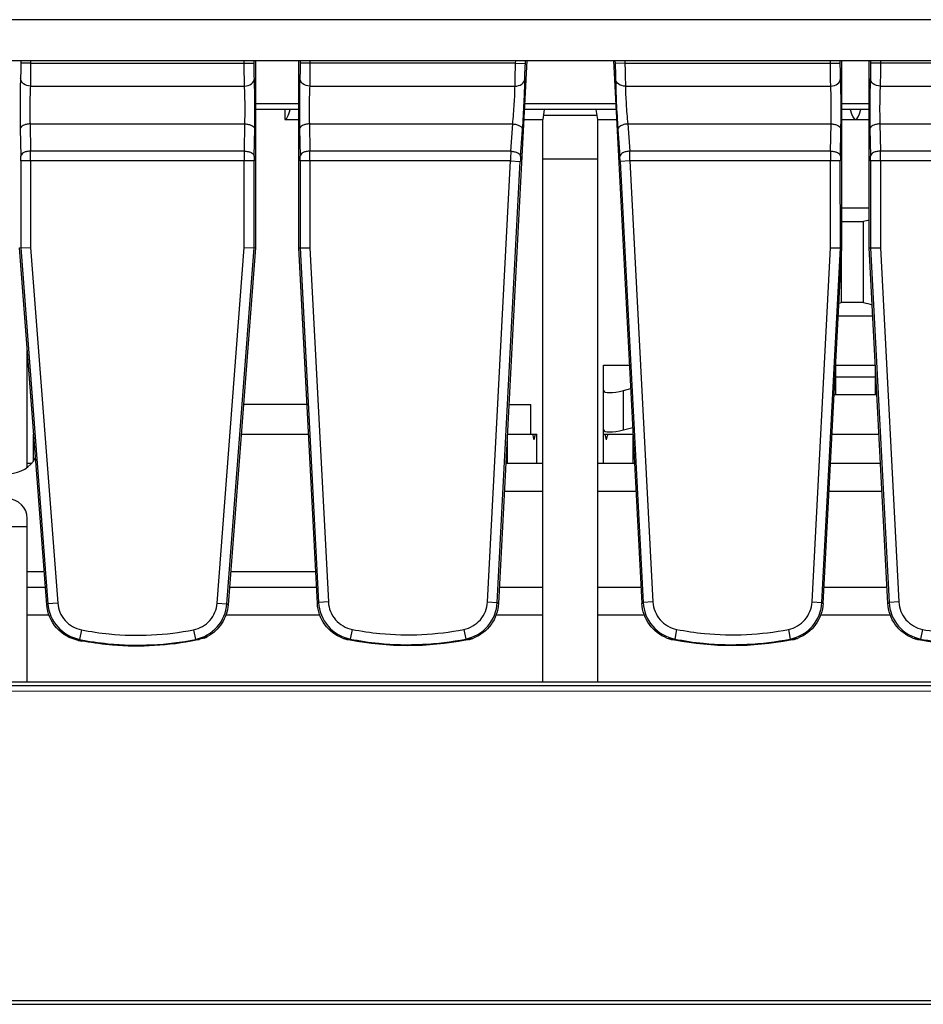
# Model space of a CAD drawing. Header units: millimetres. Extents: x 66 to 1727, y -68 to 939.
# Tile 15 of 72: x 292 to 338, y 182 to 232. Entities that reach past the tile are written whole.
import ezdxf

# ---------------------------------------------------------------- set-up
doc = ezdxf.new("R2010")
doc.units = ezdxf.units.MM
doc.header["$LTSCALE"] = 65.395
doc.layers.add('07_ALL_FEATURES', color=7, linetype='CONTINUOUS')

msp = doc.modelspace()

# ---------------------------------------------------------------- linework, layer by layer
at = {"layer": '07_ALL_FEATURES', "color": 7, "linetype": 'Continuous'}
for p, q in [((377.594, 231.576), (204.932, 231.576)), ((198.863, 229.507), (383.663, 229.507)), ((292.333, 229.507), (292.333, 229.373)), ((292.833, 229.373), (292.333, 229.373)), ((292.833, 229.507), (292.833, 229.373)), ((292.833, 229.373), (304.193, 229.373)), ((303.693, 229.373), (303.693, 229.507)), ((304.193, 229.373), (304.192, 229.507)), ((304.263, 229.507), (304.263, 219.967)), ((306.463, 219.967), (306.463, 229.507)), ((306.533, 229.507), (306.533, 229.373)), ((317.485, 229.373), (306.533, 229.373)), ((307.033, 229.507), (307.033, 229.373)), ((318.063, 229.507), (316.615, 201.886)), ((317.485, 229.373), (317.492, 229.507)), ((317.485, 229.373), (317.984, 229.347)), ((317.984, 229.347), (317.992, 229.507)), ((322.463, 229.507), (323.91, 201.886)), ((322.533, 229.507), (322.542, 229.347)), ((323.041, 229.373), (322.542, 229.347)), ((323.034, 229.507), (323.041, 229.373)), ((323.041, 229.373), (333.993, 229.373)), ((333.493, 229.373), (333.493, 229.507)), ((333.993, 229.373), (333.992, 229.507)), ((334.063, 219.967), (334.063, 229.507)), ((335.463, 219.967), (335.463, 229.507)), ((335.533, 229.507), (335.533, 229.373)), ((346.485, 229.373), (335.533, 229.373)), ((336.033, 229.507), (336.033, 229.373)), ((292.82, 228.198), (303.706, 228.198)), ((307.02, 228.198), (317.457, 228.198)), ((323.068, 228.198), (333.506, 228.198)), ((336.02, 228.198), (346.457, 228.198)), ((306.463, 227.301), (304.263, 227.301)), ((306.463, 227.007), (304.263, 227.007)), ((305.763, 227.007), (305.763, 226.507)), ((322.594, 227.007), (317.932, 227.007)), ((322.579, 227.301), (317.947, 227.301)), ((318.946, 227.007), (318.863, 226.507)), ((321.663, 226.507), (321.58, 227.007)), ((335.463, 227.301), (334.063, 227.301)), ((335.463, 227.007), (334.063, 227.007)), ((305.763, 226.507), (306.463, 226.507)), ((317.906, 226.507), (318.863, 226.507)), ((318.863, 197.907), (318.863, 226.507)), ((321.63, 226.707), (318.896, 226.707)), ((321.663, 197.907), (321.663, 226.507)), ((321.663, 226.507), (322.62, 226.507)), ((334.063, 226.507), (335.463, 226.507)), ((292.302, 226.024), (292.33, 224.641)), ((292.802, 226.274), (292.829, 224.891)), ((292.802, 226.274), (303.724, 226.274)), ((303.697, 224.891), (303.724, 226.274)), ((304.196, 224.641), (304.224, 226.024)), ((306.502, 226.024), (306.53, 224.641)), ((307.002, 226.274), (307.029, 224.891)), ((307.002, 226.274), (317.341, 226.274)), ((317.241, 224.891), (317.341, 226.274)), ((317.74, 224.615), (317.84, 225.998)), ((322.686, 225.998), (322.786, 224.615)), ((323.185, 226.274), (323.285, 224.891)), ((323.185, 226.274), (333.524, 226.274)), ((333.497, 224.891), (333.524, 226.274)), ((333.996, 224.641), (334.024, 226.024)), ((335.502, 226.024), (335.53, 224.641)), ((336.002, 226.274), (346.341, 226.274)), ((336.002, 226.274), (336.029, 224.891)), ((303.697, 224.891), (292.829, 224.891)), ((317.241, 224.891), (307.029, 224.891)), ((333.497, 224.891), (323.285, 224.891)), ((346.241, 224.891), (336.029, 224.891)), ((292.332, 224.391), (292.33, 219.969)), ((292.832, 224.391), (292.332, 224.391)), ((292.832, 224.391), (292.83, 219.988)), ((304.194, 224.391), (292.832, 224.391)), ((303.696, 219.988), (303.694, 224.391)), ((304.195, 219.969), (304.194, 224.391)), ((306.532, 224.391), (306.53, 219.968)), ((317.225, 224.391), (306.532, 224.391)), ((307.032, 224.391), (307.03, 219.981)), ((316.057, 201.965), (317.225, 224.391)), ((316.556, 201.939), (317.724, 224.365)), ((317.225, 224.391), (317.724, 224.365)), ((318.863, 224.507), (321.663, 224.507)), ((323.3, 224.391), (322.801, 224.365)), ((322.801, 224.365), (323.97, 201.939)), ((323.3, 224.391), (324.469, 201.965)), ((333.994, 224.391), (323.3, 224.391)), ((333.496, 219.981), (333.494, 224.391)), ((333.995, 219.968), (333.994, 224.391)), ((335.532, 224.391), (335.53, 219.968)), ((346.225, 224.391), (335.532, 224.391)), ((336.032, 224.391), (336.03, 219.981)), ((334.063, 222.007), (335.463, 222.007)), ((334.063, 221.314), (335.175, 221.314)), ((335.175, 217.199), (335.175, 221.314)), ((292.263, 219.967), (292.83, 219.988)), ((293.654, 201.818), (292.263, 219.967)), ((292.33, 219.969), (293.712, 201.871)), ((292.83, 219.988), (294.21, 201.909)), ((302.315, 201.909), (303.696, 219.988)), ((302.814, 201.871), (304.195, 219.969)), ((304.263, 219.967), (302.872, 201.818)), ((303.696, 219.988), (304.263, 219.967)), ((306.463, 219.967), (307.03, 219.981)), ((307.41, 201.886), (306.463, 219.967)), ((306.53, 219.968), (307.47, 201.939)), ((307.03, 219.981), (307.969, 201.965)), ((332.557, 201.965), (333.496, 219.981)), ((333.056, 201.939), (333.995, 219.968)), ((333.115, 201.886), (334.063, 219.967)), ((333.496, 219.981), (334.063, 219.967)), ((335.463, 219.967), (336.03, 219.981)), ((336.41, 201.886), (335.463, 219.967)), ((335.53, 219.968), (336.47, 201.939)), ((336.03, 219.981), (336.969, 201.965)), ((334.039, 219.514), (334.039, 217.199)), ((335.175, 217.199), (334.039, 217.199)), ((335.644, 216.507), (333.882, 216.507)), ((292.663, 208.808), (292.663, 214.748)), ((321.963, 209.007), (321.963, 214.007)), ((321.963, 214.007), (323.275, 214.007)), ((333.751, 214.007), (335.775, 214.007)), ((333.763, 212.507), (333.763, 214.007)), ((335.763, 214.007), (335.763, 212.507)), ((333.719, 213.407), (335.807, 213.407)), ((322.963, 212.72), (323.338, 212.816)), ((322.963, 210.72), (322.963, 212.72)), ((335.854, 212.507), (333.672, 212.507)), ((306.88, 212.007), (303.653, 212.007)), ((317.146, 212.007), (318.263, 212.007)), ((318.263, 210.507), (318.263, 212.007)), ((322.963, 210.72), (323.441, 210.843)), ((292.963, 210.507), (292.963, 209.109)), ((292.963, 210.507), (292.988, 210.507)), ((303.538, 210.507), (306.959, 210.507)), ((317.063, 210.425), (317.063, 209.007)), ((317.067, 210.507), (318.563, 210.507)), ((318.563, 209.007), (318.563, 210.507)), ((321.963, 210.507), (323.463, 210.507)), ((323.463, 209.007), (323.463, 210.425)), ((333.567, 210.507), (335.959, 210.507)), ((292.877, 209.007), (292.663, 209.007)), ((318.863, 209.007), (316.989, 209.007)), ((323.537, 209.007), (321.663, 209.007)), ((336.037, 209.007), (333.489, 209.007)), ((316.915, 207.607), (318.863, 207.607)), ((321.663, 207.607), (323.611, 207.607)), ((333.415, 207.607), (336.111, 207.607)), ((289.863, 205.807), (292.663, 205.807)), ((292.663, 197.907), (292.663, 206.207)), ((293.525, 203.507), (292.663, 203.507)), ((307.326, 203.507), (303.001, 203.507)), ((293.586, 202.707), (292.663, 202.707)), ((307.367, 202.707), (302.94, 202.707)), ((318.863, 202.707), (316.658, 202.707)), ((323.867, 202.707), (321.663, 202.707)), ((336.367, 202.707), (333.158, 202.707)), ((294.21, 201.909), (293.712, 201.871)), ((302.315, 201.909), (302.814, 201.871)), ((307.969, 201.965), (307.47, 201.939)), ((316.057, 201.965), (316.556, 201.939)), ((324.469, 201.965), (323.97, 201.939)), ((332.557, 201.965), (333.056, 201.939)), ((336.969, 201.965), (336.47, 201.939)), ((292.663, 201.307), (293.763, 201.307)), ((302.761, 201.307), (307.533, 201.307)), ((316.493, 201.307), (318.863, 201.307)), ((321.663, 201.307), (324.033, 201.307)), ((332.993, 201.307), (336.533, 201.307)), ((295.411, 200.553), (295.313, 200.063)), ((301.115, 200.553), (301.213, 200.063)), ((309.173, 200.573), (309.075, 200.083)), ((314.853, 200.573), (314.951, 200.083)), ((325.673, 200.573), (325.575, 200.083)), ((331.353, 200.573), (331.451, 200.083)), ((338.173, 200.573), (338.075, 200.083)), ((295.276, 200.036), (295.313, 200.063)), ((301.25, 200.036), (301.213, 200.063)), ((309.038, 200.055), (309.075, 200.083)), ((309.038, 200.055), (309.072, 200.05)), ((309.038, 200.055), (309.072, 200.048)), ((314.988, 200.055), (314.951, 200.083)), ((314.954, 200.048), (314.988, 200.055)), ((314.954, 200.05), (314.988, 200.055)), ((325.575, 200.083), (325.538, 200.055)), ((325.538, 200.055), (325.572, 200.05)), ((325.538, 200.055), (325.572, 200.048)), ((331.451, 200.083), (331.488, 200.055)), ((331.454, 200.048), (331.488, 200.055)), ((331.454, 200.05), (331.488, 200.055)), ((338.038, 200.055), (338.075, 200.083)), ((338.038, 200.055), (338.072, 200.05)), ((338.038, 200.055), (338.072, 200.048)), ((232.763, 197.907), (349.763, 197.907)), ((350.663, 197.432), (231.563, 197.407)), ((350.677, 197.707), (231.849, 197.707)), ((166.263, 181.707), (416.263, 181.707)), ((166.263, 181.507), (416.263, 181.507))]:
    msp.add_line(p, q, dxfattribs=at)
for centre, radius, start, end in [((244.172, 224.421), 48.659, 359.9649, 0.5537), ((355.97, 224.404), 52.276, 179.4667, 180.0147), ((258.372, 224.421), 48.659, 359.9649, 0.5537), ((369.504, 223.034), 52.296, 177.9655, 178.5135), ((274.671, 223.146), 48.646, 1.4659, 2.0551), ((385.77, 224.404), 52.276, 179.4667, 180.0147), ((287.372, 224.421), 48.659, 359.9649, 0.5537), ((280.164, 224.406), 12.168, 359.93, 1.1073), ((317.264, 224.398), 13.07, 178.9333, 180.0294), ((294.364, 224.406), 12.168, 359.93, 1.1073), ((330.828, 223.685), 13.121, 175.9355, 177.0292), ((310.595, 223.74), 12.222, 2.9306, 4.1048), ((347.064, 224.398), 13.07, 178.9333, 180.0294), ((323.364, 224.406), 12.168, 359.93, 1.1073), ((338.614, 209.18), 12.612, 104.4693, 105.823), ((330.561, 229.11), 12.408, 285.6909, 286.281), ((338.585, 229.155), 12.432, 254.0828, 256.1752), ((291.763, 210.007), 1.5, 270, 331.6288), ((291.663, 206.207), 1, 0, 90), ((277.087, 220.165), 24.72, 312.0816, 312.2635), ((319.439, 220.165), 24.72, 227.7365, 227.9184), ((291.283, 220.16), 24.372, 311.4311, 311.6175), ((332.743, 220.16), 24.372, 228.3825, 228.5689), ((307.783, 220.16), 24.372, 311.4311, 311.6175), ((349.243, 220.16), 24.372, 228.3825, 228.5689), ((320.283, 220.16), 24.372, 311.4311, 311.6175), ((298.181, 214.253), 14.51, 258.5238, 259.6843), ((300.851, 201.999), 2.003, 281.4807, 288.8863), ((300.851, 201.999), 2.004, 288.8994, 298.7719), ((300.604, 201.805), 1.976, 301.7998, 307.7848), ((300.878, 201.972), 2, 292.5675, 298.4088), ((309.408, 201.994), 2.002, 248.7145, 255.9424), ((309.435, 202.019), 2.003, 250.0738, 258.5637), ((309.645, 201.731), 1.828, 240.7767, 243.9084), ((309.626, 201.693), 1.786, 243.9151, 245.3899), ((309.615, 201.67), 1.76, 245.3904, 246.8049), ((312.013, 214.787), 15.029, 258.7155, 281.2844), ((314.591, 202.019), 2.003, 281.4363, 289.9251), ((314.393, 201.709), 1.803, 293.2251, 299.2426), ((314.619, 201.99), 1.998, 284.0515, 289.4239), ((314.615, 202.001), 2.01, 289.4194, 291.283), ((325.908, 201.994), 2.002, 248.7113, 255.9434), ((325.935, 202.019), 2.003, 250.0749, 258.5637), ((326.144, 201.731), 1.828, 240.7776, 243.9147), ((326.126, 201.693), 1.786, 243.9214, 245.3949), ((326.115, 201.67), 1.76, 245.3954, 246.8059), ((328.513, 214.787), 15.029, 258.7156, 281.2845), ((331.091, 202.019), 2.003, 281.4363, 289.9261), ((330.893, 201.709), 1.803, 293.2262, 299.2436), ((331.119, 201.99), 1.998, 284.0525, 289.4247), ((331.115, 202.001), 2.01, 289.4202, 291.2798), ((338.408, 201.994), 2.002, 248.7145, 255.9424), ((338.435, 202.019), 2.003, 250.0739, 258.5637), ((338.645, 201.731), 1.828, 240.7766, 243.9103), ((338.626, 201.693), 1.786, 243.9171, 245.3913), ((338.615, 201.67), 1.76, 245.3918, 246.8049), ((341.013, 214.787), 15.029, 258.7155, 281.2844)]:
    msp.add_arc(centre, radius, start, end, dxfattribs=at)
for centre, major_axis, ratio, start_param, end_param in [((305.763, 253.645), (0, 27.139), 0.051587, -3.141593, -2.949388), ((334.763, 253.645), (0, 27.139), 0.051587, -3.333799, -2.949388), ((322.963, 212.977), (0.998, 0.274), 0.240393, 3.075739, 4.646535), ((317.063, 209.178), (0, 2.571), 0.583333, -1.159279, -1.027843), ((317.063, 211.235), (0, 2.571), 0.583333, -1.982313, -1.858064), ((322.963, 210.977), (0.998, 0.274), 0.240393, 3.075739, 4.646535), ((323.463, 211.235), (0, 2.571), 0.583333, -4.425121, -4.300872), ((323.463, 209.178), (0, 2.571), 0.583333, 1.027843, 1.159279), ((298.263, 214.707), (15, 0), 1, -1.773359, -1.770434), ((298.263, 214.707), (0, 15), 1, -3.34123, -3.331096)]:
    msp.add_ellipse(centre, major_axis=major_axis, ratio=ratio, start_param=start_param, end_param=end_param, dxfattribs=at)
for points, knots in [([(292.333, 229.373), (292.333, 229.298), (292.332, 229.037), (292.328, 228.776), (292.32, 228.59)], [0, 0, 0, 0, 0.28479, 1, 1, 1, 1]), ([(292.833, 229.373), (292.833, 229.261), (292.832, 228.87), (292.828, 228.478), (292.82, 228.198)], [0, 0, 0, 0, 0.284796, 1, 1, 1, 1]), ([(303.706, 228.198), (303.704, 228.277), (303.695, 228.669), (303.693, 229.06), (303.693, 229.373)], [0, 0, 0, 0, 0.202408, 1, 1, 1, 1]), ([(304.206, 228.59), (304.204, 228.643), (304.195, 228.903), (304.193, 229.164), (304.193, 229.373)], [0, 0, 0, 0, 0.202436, 1, 1, 1, 1]), ([(306.533, 229.373), (306.533, 229.298), (306.532, 229.037), (306.528, 228.776), (306.52, 228.59)], [0, 0, 0, 0, 0.28479, 1, 1, 1, 1]), ([(307.033, 229.373), (307.033, 229.261), (307.032, 228.87), (307.028, 228.478), (307.02, 228.198)], [0, 0, 0, 0, 0.284796, 1, 1, 1, 1]), ([(317.457, 228.198), (317.458, 228.277), (317.463, 228.669), (317.474, 229.06), (317.485, 229.373)], [0, 0, 0, 0, 0.202389, 1, 1, 1, 1]), ([(317.956, 228.564), (317.957, 228.616), (317.962, 228.878), (317.973, 229.139), (317.984, 229.347)], [0, 0, 0, 0, 0.202392, 1, 1, 1, 1]), ([(322.542, 229.347), (322.546, 229.272), (322.558, 229.011), (322.568, 228.75), (322.569, 228.564)], [0, 0, 0, 0, 0.284781, 1, 1, 1, 1]), ([(323.041, 229.373), (323.045, 229.261), (323.057, 228.87), (323.067, 228.478), (323.068, 228.198)], [0, 0, 0, 0, 0.284792, 1, 1, 1, 1]), ([(333.506, 228.198), (333.504, 228.277), (333.495, 228.669), (333.493, 229.06), (333.493, 229.373)], [0, 0, 0, 0, 0.202408, 1, 1, 1, 1]), ([(334.006, 228.59), (334.004, 228.643), (333.995, 228.903), (333.993, 229.164), (333.993, 229.373)], [0, 0, 0, 0, 0.202436, 1, 1, 1, 1]), ([(335.533, 229.373), (335.533, 229.298), (335.532, 229.037), (335.528, 228.776), (335.52, 228.59)], [0, 0, 0, 0, 0.28479, 1, 1, 1, 1]), ([(336.033, 229.373), (336.033, 229.261), (336.032, 228.87), (336.028, 228.478), (336.02, 228.198)], [0, 0, 0, 0, 0.284796, 1, 1, 1, 1]), ([(292.32, 228.59), (292.302, 228.192), (292.29, 227.337), (292.293, 226.482), (292.302, 226.024)], [0, 0, 0, 0, 0.465016, 1, 1, 1, 1]), ([(292.82, 228.198), (292.697, 228.2), (292.461, 228.264), (292.323, 228.486), (292.32, 228.59)], [0, 0, 0, 0, 0.541518, 1, 1, 1, 1]), ([(303.706, 228.198), (303.829, 228.2), (304.065, 228.264), (304.203, 228.486), (304.206, 228.59)], [0, 0, 0, 0, 0.541519, 1, 1, 1, 1]), ([(304.224, 226.024), (304.233, 226.482), (304.235, 227.337), (304.224, 228.193), (304.206, 228.59)], [0, 0, 0, 0, 0.535561, 1, 1, 1, 1]), ([(306.52, 228.59), (306.502, 228.192), (306.49, 227.337), (306.493, 226.482), (306.502, 226.024)], [0, 0, 0, 0, 0.465016, 1, 1, 1, 1]), ([(307.02, 228.198), (306.897, 228.2), (306.661, 228.264), (306.523, 228.486), (306.52, 228.59)], [0, 0, 0, 0, 0.541518, 1, 1, 1, 1]), ([(317.457, 228.198), (317.577, 228.198), (317.807, 228.254), (317.948, 228.463), (317.956, 228.564)], [0, 0, 0, 0, 0.540969, 1, 1, 1, 1]), ([(317.84, 225.998), (317.873, 226.455), (317.92, 227.31), (317.953, 228.166), (317.956, 228.564)], [0, 0, 0, 0, 0.535552, 1, 1, 1, 1]), ([(322.569, 228.564), (322.573, 228.166), (322.606, 227.31), (322.653, 226.455), (322.686, 225.998)], [0, 0, 0, 0, 0.465025, 1, 1, 1, 1]), ([(323.068, 228.198), (322.949, 228.198), (322.719, 228.254), (322.577, 228.463), (322.569, 228.564)], [0, 0, 0, 0, 0.540968, 1, 1, 1, 1]), ([(333.506, 228.198), (333.629, 228.2), (333.865, 228.264), (334.003, 228.486), (334.006, 228.59)], [0, 0, 0, 0, 0.541519, 1, 1, 1, 1]), ([(334.024, 226.024), (334.033, 226.482), (334.035, 227.337), (334.024, 228.193), (334.006, 228.59)], [0, 0, 0, 0, 0.535561, 1, 1, 1, 1]), ([(335.52, 228.59), (335.502, 228.192), (335.49, 227.337), (335.493, 226.482), (335.502, 226.024)], [0, 0, 0, 0, 0.465016, 1, 1, 1, 1]), ([(336.02, 228.198), (335.897, 228.2), (335.661, 228.264), (335.523, 228.486), (335.52, 228.59)], [0, 0, 0, 0, 0.541518, 1, 1, 1, 1]), ([(292.82, 228.198), (292.802, 227.9), (292.79, 227.259), (292.793, 226.617), (292.802, 226.274)], [0, 0, 0, 0, 0.465028, 1, 1, 1, 1]), ([(303.724, 226.274), (303.733, 226.617), (303.736, 227.259), (303.724, 227.901), (303.706, 228.198)], [0, 0, 0, 0, 0.53555, 1, 1, 1, 1]), ([(307.02, 228.198), (307.002, 227.9), (306.99, 227.259), (306.993, 226.617), (307.002, 226.274)], [0, 0, 0, 0, 0.465028, 1, 1, 1, 1]), ([(317.341, 226.274), (317.374, 226.617), (317.421, 227.258), (317.454, 227.9), (317.457, 228.198)], [0, 0, 0, 0, 0.535532, 1, 1, 1, 1]), ([(323.068, 228.198), (323.072, 227.899), (323.105, 227.257), (323.152, 226.616), (323.185, 226.274)], [0, 0, 0, 0, 0.465044, 1, 1, 1, 1]), ([(333.524, 226.274), (333.533, 226.617), (333.536, 227.259), (333.524, 227.901), (333.506, 228.198)], [0, 0, 0, 0, 0.53555, 1, 1, 1, 1]), ([(336.02, 228.198), (336.002, 227.9), (335.99, 227.259), (335.993, 226.617), (336.002, 226.274)], [0, 0, 0, 0, 0.465028, 1, 1, 1, 1]), ([(292.802, 226.274), (292.739, 226.273), (292.618, 226.259), (292.436, 226.205), (292.307, 226.101), (292.302, 226.024)], [0, 0, 0, 0, 0.320361, 0.608194, 1, 1, 1, 1]), ([(303.724, 226.274), (303.787, 226.273), (303.908, 226.259), (304.09, 226.205), (304.219, 226.101), (304.224, 226.024)], [0, 0, 0, 0, 0.32036, 0.608194, 1, 1, 1, 1]), ([(307.002, 226.274), (306.939, 226.273), (306.818, 226.259), (306.636, 226.205), (306.507, 226.101), (306.502, 226.024)], [0, 0, 0, 0, 0.320361, 0.608194, 1, 1, 1, 1]), ([(317.341, 226.274), (317.405, 226.27), (317.528, 226.251), (317.711, 226.188), (317.839, 226.076), (317.84, 225.998)], [0, 0, 0, 0, 0.319952, 0.608557, 1, 1, 1, 1]), ([(323.185, 226.274), (323.121, 226.27), (322.998, 226.251), (322.815, 226.188), (322.687, 226.076), (322.686, 225.998)], [0, 0, 0, 0, 0.319952, 0.608558, 1, 1, 1, 1]), ([(333.524, 226.274), (333.587, 226.273), (333.708, 226.259), (333.89, 226.205), (334.019, 226.101), (334.024, 226.024)], [0, 0, 0, 0, 0.32036, 0.608194, 1, 1, 1, 1]), ([(336.002, 226.274), (335.939, 226.273), (335.818, 226.259), (335.636, 226.205), (335.507, 226.101), (335.502, 226.024)], [0, 0, 0, 0, 0.320361, 0.608194, 1, 1, 1, 1]), ([(292.829, 224.891), (292.766, 224.89), (292.645, 224.876), (292.463, 224.822), (292.334, 224.718), (292.33, 224.641)], [0, 0, 0, 0, 0.320361, 0.608195, 1, 1, 1, 1]), ([(303.697, 224.891), (303.76, 224.89), (303.881, 224.876), (304.063, 224.822), (304.192, 224.718), (304.196, 224.641)], [0, 0, 0, 0, 0.320361, 0.608194, 1, 1, 1, 1]), ([(307.029, 224.891), (306.966, 224.89), (306.845, 224.876), (306.663, 224.822), (306.534, 224.718), (306.53, 224.641)], [0, 0, 0, 0, 0.320361, 0.608195, 1, 1, 1, 1]), ([(317.241, 224.891), (317.305, 224.887), (317.428, 224.868), (317.611, 224.805), (317.739, 224.693), (317.74, 224.615)], [0, 0, 0, 0, 0.319952, 0.608558, 1, 1, 1, 1]), ([(323.285, 224.891), (323.221, 224.887), (323.098, 224.868), (322.915, 224.805), (322.787, 224.693), (322.786, 224.615)], [0, 0, 0, 0, 0.319952, 0.608558, 1, 1, 1, 1]), ([(333.497, 224.891), (333.56, 224.89), (333.681, 224.876), (333.863, 224.822), (333.992, 224.718), (333.996, 224.641)], [0, 0, 0, 0, 0.320361, 0.608194, 1, 1, 1, 1]), ([(336.029, 224.891), (335.966, 224.89), (335.845, 224.876), (335.663, 224.822), (335.534, 224.718), (335.53, 224.641)], [0, 0, 0, 0, 0.320361, 0.608195, 1, 1, 1, 1]), ([(295.245, 200.013), (294.831, 200.098), (294.036, 200.552), (293.686, 201.397), (293.654, 201.818)], [0, 0, 0, 0, 0.50001, 1, 1, 1, 1]), ([(293.712, 201.871), (293.745, 201.448), (294.097, 200.599), (294.897, 200.147), (295.313, 200.063)], [0, 0, 0, 0, 0.500217, 1, 1, 1, 1]), ([(294.21, 201.909), (294.235, 201.592), (294.499, 200.955), (295.099, 200.616), (295.411, 200.553)], [0, 0, 0, 0, 0.500218, 1, 1, 1, 1]), ([(301.115, 200.553), (301.427, 200.616), (302.027, 200.955), (302.291, 201.592), (302.315, 201.909)], [0, 0, 0, 0, 0.500215, 1, 1, 1, 1]), ([(301.213, 200.063), (301.63, 200.147), (302.429, 200.6), (302.781, 201.448), (302.814, 201.871)], [0, 0, 0, 0, 0.500215, 1, 1, 1, 1]), ([(302.872, 201.818), (302.847, 201.49), (302.628, 200.836), (302.119, 200.37), (301.83, 200.213)], [0, 0, 0, 0, 0.499958, 1, 1, 1, 1]), ([(308.681, 200.129), (308.33, 200.265), (307.693, 200.753), (307.43, 201.51), (307.41, 201.886)], [0, 0, 0, 0, 0.500053, 1, 1, 1, 1]), ([(307.47, 201.939), (307.492, 201.507), (307.837, 200.634), (308.651, 200.167), (309.075, 200.083)], [0, 0, 0, 0, 0.499855, 1, 1, 1, 1]), ([(307.969, 201.965), (307.986, 201.641), (308.244, 200.986), (308.855, 200.636), (309.173, 200.573)], [0, 0, 0, 0, 0.499856, 1, 1, 1, 1]), ([(314.853, 200.573), (315.171, 200.636), (315.782, 200.986), (316.04, 201.641), (316.057, 201.965)], [0, 0, 0, 0, 0.499854, 1, 1, 1, 1]), ([(314.951, 200.083), (315.375, 200.167), (316.189, 200.634), (316.533, 201.507), (316.556, 201.939)], [0, 0, 0, 0, 0.499855, 1, 1, 1, 1]), ([(316.615, 201.886), (316.596, 201.51), (316.333, 200.753), (315.696, 200.265), (315.345, 200.129)], [0, 0, 0, 0, 0.49995, 1, 1, 1, 1]), ([(325.181, 200.129), (324.83, 200.265), (324.193, 200.753), (323.93, 201.51), (323.91, 201.886)], [0, 0, 0, 0, 0.500051, 1, 1, 1, 1]), ([(323.97, 201.939), (323.992, 201.507), (324.337, 200.634), (325.151, 200.167), (325.575, 200.083)], [0, 0, 0, 0, 0.500172, 1, 1, 1, 1]), ([(324.469, 201.965), (324.486, 201.641), (324.744, 200.986), (325.355, 200.636), (325.673, 200.573)], [0, 0, 0, 0, 0.500172, 1, 1, 1, 1]), ([(331.353, 200.573), (331.671, 200.636), (332.282, 200.986), (332.54, 201.641), (332.557, 201.965)], [0, 0, 0, 0, 0.500168, 1, 1, 1, 1]), ([(331.451, 200.083), (331.875, 200.167), (332.689, 200.634), (333.033, 201.507), (333.056, 201.939)], [0, 0, 0, 0, 0.500169, 1, 1, 1, 1]), ([(333.115, 201.886), (333.096, 201.51), (332.833, 200.753), (332.196, 200.265), (331.845, 200.129)], [0, 0, 0, 0, 0.499947, 1, 1, 1, 1]), ([(337.681, 200.129), (337.33, 200.265), (336.693, 200.753), (336.43, 201.51), (336.41, 201.886)], [0, 0, 0, 0, 0.500053, 1, 1, 1, 1]), ([(336.47, 201.939), (336.492, 201.507), (336.837, 200.634), (337.651, 200.167), (338.075, 200.083)], [0, 0, 0, 0, 0.499855, 1, 1, 1, 1]), ([(336.969, 201.965), (336.986, 201.641), (337.244, 200.986), (337.855, 200.636), (338.173, 200.573)], [0, 0, 0, 0, 0.499856, 1, 1, 1, 1]), ([(295.411, 200.553), (295.88, 200.459), (297.768, 200.178), (299.713, 200.273), (301.115, 200.553)], [0, 0, 0, 0, 0.250598, 1, 1, 1, 1]), ([(309.173, 200.573), (309.64, 200.48), (311.521, 200.2), (313.456, 200.294), (314.853, 200.573)], [0, 0, 0, 0, 0.250592, 1, 1, 1, 1]), ([(325.673, 200.573), (326.14, 200.48), (328.021, 200.2), (329.956, 200.294), (331.353, 200.573)], [0, 0, 0, 0, 0.250594, 1, 1, 1, 1]), ([(338.173, 200.573), (338.64, 200.48), (340.521, 200.2), (342.456, 200.294), (343.853, 200.573)], [0, 0, 0, 0, 0.250592, 1, 1, 1, 1]), ([(295.245, 200.013), (295.25, 200.017), (295.261, 200.028), (295.278, 200.029), (295.285, 200.034)], [0, 0, 0, 0, 0.423895, 1, 1, 1, 1]), ([(295.437, 199.975), (295.426, 199.98), (295.375, 200), (295.324, 200.018), (295.285, 200.034)], [0, 0, 0, 0, 0.231701, 1, 1, 1, 1]), ([(295.313, 200.063), (295.798, 199.966), (297.751, 199.675), (299.763, 199.773), (301.213, 200.063)], [0, 0, 0, 0, 0.250598, 1, 1, 1, 1]), ([(295.583, 199.977), (296.05, 199.892), (297.93, 199.643), (299.858, 199.753), (301.25, 200.036)], [0, 0, 0, 0, 0.250575, 1, 1, 1, 1]), ([(309.075, 200.083), (309.558, 199.987), (311.504, 199.697), (313.506, 199.795), (314.951, 200.083)], [0, 0, 0, 0, 0.250592, 1, 1, 1, 1]), ([(325.575, 200.083), (326.058, 199.987), (328.004, 199.697), (330.006, 199.795), (331.451, 200.083)], [0, 0, 0, 0, 0.250594, 1, 1, 1, 1]), ([(338.075, 200.083), (338.558, 199.987), (340.504, 199.697), (342.506, 199.795), (343.951, 200.083)], [0, 0, 0, 0, 0.250592, 1, 1, 1, 1])]:
    msp.add_open_spline(points, degree=3, knots=knots, dxfattribs=at)
for points in [[(295.584, 199.983), (295.537, 199.968), (295.485, 199.966), (295.437, 199.975)], [(301.646, 200.125), (301.6, 200.106), (301.548, 200.098), (301.499, 200.103)], [(309.006, 200.033), (308.979, 200.042), (308.95, 200.045), (308.922, 200.052)], [(309.042, 200.038), (309.03, 200.035), (309.018, 200.033), (309.006, 200.033)], [(309.073, 200.047), (309.063, 200.043), (309.052, 200.04), (309.042, 200.038)], [(315.02, 200.033), (314.997, 200.033), (314.974, 200.039), (314.953, 200.047)], [(315.104, 200.052), (315.076, 200.045), (315.047, 200.042), (315.02, 200.033)], [(325.506, 200.033), (325.479, 200.042), (325.45, 200.045), (325.422, 200.052)], [(325.542, 200.038), (325.53, 200.035), (325.518, 200.033), (325.506, 200.033)], [(325.573, 200.047), (325.563, 200.043), (325.552, 200.04), (325.542, 200.038)], [(331.52, 200.033), (331.497, 200.033), (331.474, 200.039), (331.453, 200.047)], [(331.604, 200.052), (331.576, 200.045), (331.547, 200.042), (331.52, 200.033)], [(338.006, 200.033), (337.979, 200.042), (337.95, 200.045), (337.922, 200.052)], [(338.042, 200.038), (338.03, 200.035), (338.018, 200.033), (338.006, 200.033)], [(338.073, 200.047), (338.063, 200.043), (338.052, 200.04), (338.042, 200.038)]]:
    msp.add_open_spline(points, degree=3, dxfattribs=at)

doc.saveas('drawing.dxf')
